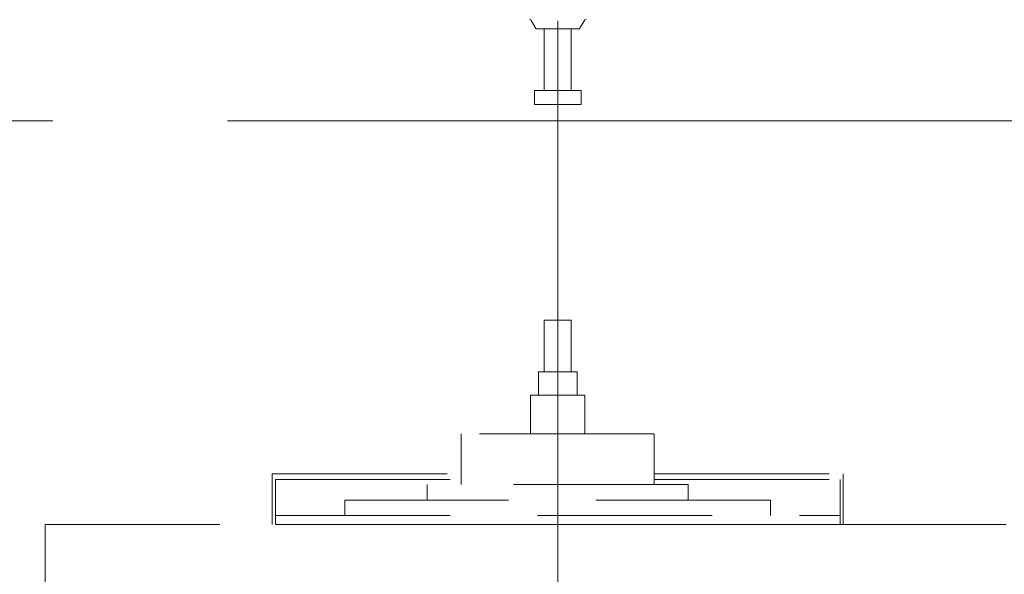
# Model space of a CAD drawing. Header units: inches. Extents: x 0 to 1545919, y 0 to 23143738.
# Tile 153 of 197: x 191205 to 193740, y 157969 to 159398. Entities that reach past the tile are written whole.
import ezdxf

# ---------------------------------------------------------------- set-up
doc = ezdxf.new("R2010")
doc.units = ezdxf.units.IN
doc.header["$LTSCALE"] = 1800
doc.header["$MEASUREMENT"] = 0
doc.linetypes.add('CENTER', pattern=[2, 1.25, -0.25, 0.25, -0.25])
doc.linetypes.add('HIDDEN', pattern=[0.375, 0.25, -0.125])
doc.layers.get('0').update_dxf_attribs({"color": 253, "lineweight": 5})
for name, color, linetype, lineweight in [('AUX COL', 1, 'Continuous', 18), ('CEN', 8, 'CENTER', 18), ('EQUIP', 8, 'HIDDEN', 9), ('GRID', 251, 'CENTER', 18)]:
    doc.layers.add(name, color=color, linetype=linetype, lineweight=lineweight)

# ---------------------------------------------------------------- blocks, each defined once
blk = doc.blocks.new('AUX COLUMNS')
at = {"layer": 'GRID'}
blk.add_line((-171537.8, 65915), (-242037.8, 65915), dxfattribs=at)
blk = doc.blocks.new('MDBFP')
for p, q in [((72877.9, 76287.6), (72874.3, 76289.1)), ((72877.9, 76287.6), (72874.3, 76289.1)), ((72878.6, 76286.6), (72877.9, 76287.6)), ((72878.6, 76286.6), (72877.9, 76287.6)), ((72890.9, 76265.6), (72878.6, 76286.6)), ((72890.9, 76265.6), (72878.6, 76286.6)), ((73003.3, 76265.4), (73015.8, 76286.6)), ((73003.3, 76265.4), (73015.8, 76286.6)), ((73015.8, 76286.6), (73016.5, 76287.6)), ((73015.8, 76286.6), (73016.5, 76287.6)), ((73016.5, 76287.6), (73020.1, 76289.1)), ((73016.5, 76287.6), (73020.1, 76289.1)), ((72891.8, 76265.1), (72890.9, 76265.6)), ((72891.8, 76265.1), (72890.9, 76265.6)), ((72891.8, 76265.1), (72890.9, 76265.6)), ((72891.8, 76265.1), (72890.9, 76265.6)), ((72891.8, 76265.1), (73002.6, 76265.1)), ((72912.2, 76265.1), (72891.8, 76265.1)), ((72912.2, 76265.1), (72891.8, 76265.1)), ((72891.8, 76265.1), (73002.6, 76265.1)), ((72912.2, 76106.1), (72912.2, 76265.1)), ((72912.2, 76106.1), (72912.2, 76265.1)), ((72982.2, 76106.1), (72982.2, 76265.1)), ((72982.2, 76106.1), (72982.2, 76265.1)), ((73002.6, 76265.1), (73003.5, 76265.6)), ((73002.6, 76265.1), (73003.5, 76265.6)), ((73002.6, 76265.1), (73003.3, 76265.4)), ((73002.6, 76265.1), (73003.3, 76265.4)), ((72887.2, 76106.1), (73007.2, 76106.1)), ((72887.2, 76088.1), (72887.2, 76106.1)), ((72887.2, 76088.1), (72887.2, 76106.1)), ((72887.2, 76106.1), (73007.2, 76106.1)), ((73007.2, 76088.1), (73007.2, 76106.1)), ((73007.2, 76088.1), (73007.2, 76106.1)), ((72887.2, 76070.1), (72887.2, 76088.1)), ((72887.2, 76070.1), (72887.2, 76088.1)), ((72887.2, 76070.1), (73007.2, 76070.1)), ((72887.2, 76070.1), (73007.2, 76070.1)), ((73007.2, 76070.1), (73007.2, 76088.1)), ((73007.2, 76070.1), (73007.2, 76088.1)), ((72982.2, 75514.1), (72912.2, 75514.1)), ((72912.2, 75514.1), (72912.2, 75381.2)), ((72912.2, 75514.1), (72912.2, 75381.2)), ((72982.2, 75514.1), (72912.2, 75514.1)), ((72982.2, 75514.1), (72982.2, 75381.2)), ((72982.2, 75514.1), (72982.2, 75381.2)), ((72997, 75381.2), (72897.4, 75381.2)), ((72897.4, 75381.2), (72897.4, 75321.2)), ((72897.4, 75381.2), (72897.4, 75321.2)), ((72997, 75381.2), (72897.4, 75381.2)), ((72997, 75381.2), (72997, 75321.2)), ((72997, 75381.2), (72997, 75321.2)), ((73017.1, 75321.2), (72877.3, 75321.2)), ((72877.3, 75321.2), (72877.3, 75221.2)), ((72877.3, 75321.2), (72877.3, 75221.2)), ((73017.1, 75321.2), (72877.3, 75321.2)), ((73017.1, 75321.2), (73017.1, 75221.2)), ((73017.1, 75321.2), (73017.1, 75221.2)), ((73196, 75221.2), (72698.4, 75221.2)), ((72698.4, 75221.2), (72698.4, 75090.7)), ((72698.4, 75221.2), (72698.4, 75090.7)), ((73196, 75221.2), (72698.4, 75221.2)), ((73196, 75221.2), (73196, 75090.7)), ((73196, 75221.2), (73196, 75090.7)), ((72212.2, 74987.6), (72212.2, 75118.6)), ((72212.2, 75118.6), (72698.4, 75118.6)), ((72212.2, 75118.6), (72698.4, 75118.6)), ((72212.2, 74987.6), (72212.2, 75118.6)), ((72220.2, 75103.6), (72698.4, 75103.6)), ((72220.2, 75010.8), (72220.2, 75103.6)), ((72220.2, 75010.8), (72220.2, 75103.6)), ((72220.2, 75103.6), (72698.4, 75103.6)), ((73196, 75118.6), (73682.2, 75118.6)), ((73196, 75118.6), (73682.2, 75118.6)), ((73196, 75103.6), (73674.2, 75103.6)), ((73196, 75103.6), (73674.2, 75103.6)), ((73674.2, 75103.6), (73674.2, 75010.8)), ((73674.2, 75103.6), (73674.2, 75010.8)), ((73682.2, 75118.6), (73682.2, 74987.6)), ((73682.2, 75118.6), (73682.2, 74987.6)), ((73283.5, 75090.7), (72610.9, 75090.7)), ((72610.9, 75090.7), (72610.9, 75050.7)), ((72610.9, 75090.7), (72610.9, 75050.7)), ((73283.5, 75090.7), (72610.9, 75090.7)), ((73283.5, 75090.7), (73283.5, 75050.7)), ((73283.5, 75090.7), (73283.5, 75050.7)), ((73495.3, 75050.7), (72399.1, 75050.7)), ((72399.1, 75050.7), (72399.1, 75010.8)), ((72399.1, 75050.7), (72399.1, 75010.8)), ((73495.3, 75050.7), (72399.1, 75050.7)), ((73495.3, 75050.7), (73495.3, 75010.8)), ((73495.3, 75050.7), (73495.3, 75010.8)), ((72220.2, 74987.6), (72220.2, 75010.8)), ((72220.2, 75010.8), (73674.2, 75010.8)), ((72220.2, 75010.8), (73674.2, 75010.8)), ((72220.2, 74987.6), (72220.2, 75010.8)), ((73674.2, 75010.8), (73674.2, 74987.6)), ((73674.2, 75010.8), (73674.2, 74987.6)), ((73674.2, 74987.6), (72220.2, 74987.6)), ((73674.2, 74987.6), (72220.2, 74987.6))]:
    blk.add_line(p, q)
blk.add_lwpolyline([(74267.2, 74987.6), (74267.2, 72007.6), (71627.2, 72007.6), (71627.2, 74987.6)], close=True)
blk.add_lwpolyline([(74267.2, 74987.6), (74267.2, 72007.6), (71627.2, 72007.6), (71627.2, 74987.6)], close=True)
at = {"layer": 'CEN', "ltscale": 0.75}
blk.add_line((72947.2, 69197.6), (72947.2, 79627.6), dxfattribs=at)
blk.add_line((72947.2, 69197.6), (72947.2, 79627.6), dxfattribs=at)

msp = doc.modelspace()

# ---------------------------------------------------------------- block references
at = {"layer": 'AUX COL'}
msp.add_blockref('AUX COLUMNS', (394327.812, 93222.023), dxfattribs=at)
at = {"layer": 'EQUIP'}
msp.add_blockref('MDBFP', (119642.787, 83109.421), dxfattribs=at)

doc.saveas('drawing.dxf')
